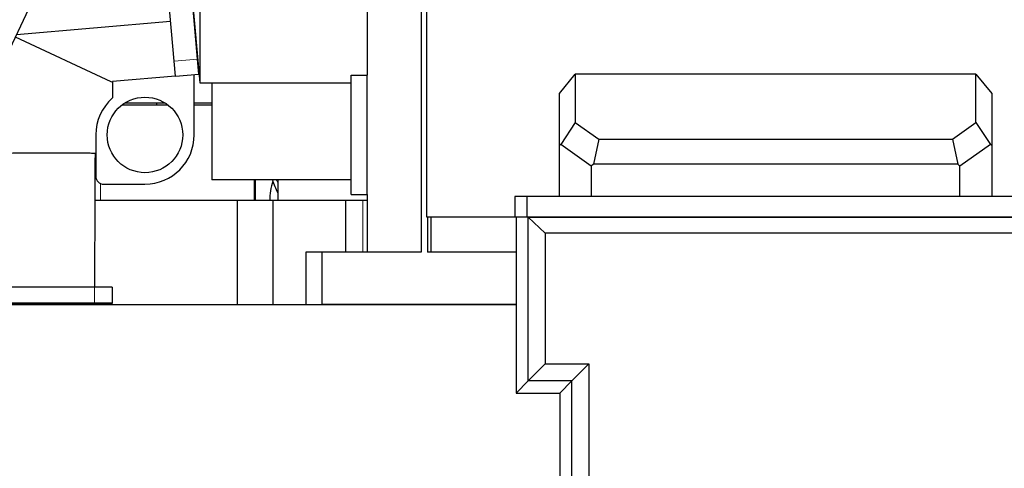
# Model space of a CAD drawing. Header units: inches. Extents: x 0 to 17820, y -10 to 12600.
# Tile 97 of 125: x 8496 to 9735, y 9648 to 10212. Entities that reach past the tile are written whole.
import ezdxf

# ---------------------------------------------------------------- set-up
doc = ezdxf.new("R2010")
doc.units = ezdxf.units.IN
doc.layers.add('1', color=7, linetype='Continuous', true_color=0xffffff)
doc.layers.add('254', color=7, linetype='Continuous', true_color=0xffffff)
doc.styles.add('latin_extended', font='simplex.shx')
doc.dimstyles.get("Standard").update_dxf_attribs({"dimtxt": 0.18, "dimasz": 0.18, "dimexe": 0.18, "dimexo": 0.0625, "dimgap": 0.09, "dimtad": 0, "dimtih": 1, "dimtoh": 1, "dimdec": 4, "dimzin": 0, "dimdsep": 46, "dimtxsty": 'Standard', "dimcen": 0.09, "dimadec": 0, "dimazin": 0, "dimtfac": 1, "dimtdec": 4, "dimtofl": 0, "dimtmove": 0, "dimatfit": 3, "dimfxl": 1, "dimtolj": 1, "dimtzin": 0, "dimarcsym": 0})

# ---------------------------------------------------------------- blocks, each defined once
blk = doc.blocks.new('_U3')
at = {"layer": '254', "color": 3, "linetype": 'Continuous', "lineweight": 13, "transparency": 16777216}
for p, q in [((9455.5, 11096.1), (10378.5, 11096.1)), ((10348.5, 10991.1), (10348.5, 7625.6)), ((9288.7, 7520.6), (10378.5, 7520.6))]:
    blk.add_line(p, q, dxfattribs=at)
at = {"layer": '254', "color": 3, "transparency": 16777216}
for points in [[(10366, 10991.1), (10331, 10991.1), (10348.5, 11096.1)], [(10331, 7625.6), (10366, 7625.6), (10348.5, 7520.6)]]:
    blk.add_solid(points, dxfattribs=at)
at = {"layer": 'Defpoints', "color": 0, "transparency": 16777216}
for p in [(9425.5, 11096.1), (9258.7, 7520.6), (10348.5, 7520.6)]:
    blk.add_point(p, dxfattribs=at)
at = {"layer": '254', "color": 2, "lineweight": 13, "transparency": 16777216, "insert": (10191, 9123.4), "char_height": 105, "attachment_point": 1, "rotation": 90, "style": 'latin_extended'}
blk.add_mtext('\\A1;3575', dxfattribs=at)
blk = doc.blocks.new('_U11')
at = {"layer": '254', "color": 3, "linetype": 'Continuous', "lineweight": 13, "transparency": 16777216}
for p, q in [((7549, 10084.1), (7549, 11597.9)), ((9937.6, 8760.5), (9937.6, 11597.9)), ((7654, 11567.9), (9832.6, 11567.9))]:
    blk.add_line(p, q, dxfattribs=at)
at = {"layer": '254', "color": 3, "transparency": 16777216}
for points in [[(7654, 11585.4), (7654, 11550.4), (7549, 11567.9)], [(9832.6, 11550.4), (9832.6, 11585.4), (9937.6, 11567.9)]]:
    blk.add_solid(points, dxfattribs=at)
at = {"layer": 'Defpoints', "color": 0, "transparency": 16777216}
for p in [(9937.6, 11567.9), (7549, 10054.1), (9937.6, 8730.5)]:
    blk.add_point(p, dxfattribs=at)
at = {"layer": '254', "color": 2, "lineweight": 13, "transparency": 16777216, "insert": (8560.8, 11725.4), "char_height": 105, "attachment_point": 1, "style": 'latin_extended'}
blk.add_mtext('\\A1;2389', dxfattribs=at)

msp = doc.modelspace()

# ---------------------------------------------------------------- linework, layer by layer
at = {"layer": '1', "color": 2, "linetype": 'Continuous', "lineweight": 25}
for p, q in [((8933.539, 10614.649), (8933.539, 10142.149)), ((8933.54, 10614.649), (8933.54, 10142.149)), ((9001.54, 10421.649), (9001.54, 9919.649)), ((9008.54, 9963.731), (9008.54, 10416.731)), ((8474.057, 10153.662), (8591.577, 10405.685)), ((8723.54, 10132.649), (8723.54, 10398.649)), ((8701.215, 10380.649), (8722.912, 10132.649)), ((8720.061, 10162.249), (8704.197, 10343.577)), ((8690.674, 10159.678), (8682.156, 10257.038)), ((8686.285, 10209.846), (8492.345, 10192.878)), ((8611.268, 10133.989), (8491.034, 10190.066)), ((8692.301, 10141.079), (8690.674, 10159.678)), ((8721.689, 10143.65), (8720.061, 10162.249)), ((8692.301, 10141.079), (8613.04, 10134.144)), ((8692.301, 10141.079), (8721.689, 10143.65)), ((8715.965, 10067.099), (8715.965, 10143.149)), ((8913.54, 10142.149), (8933.54, 10142.149)), ((8913.54, 9992.149), (8913.54, 10142.149)), ((8913.54, 10142.149), (8933.54, 10142.149)), ((8913.54, 9992.149), (8913.54, 10142.149)), ((8933.54, 9992.149), (8933.54, 10142.149)), ((8933.54, 9992.149), (8933.54, 10142.149)), ((9175.452, 10119.145), (9195.452, 10143.65)), ((9195.452, 10143.65), (9195.452, 10082.588)), ((9699.491, 10143.65), (9195.452, 10143.65)), ((9699.491, 10143.65), (9719.491, 10119.145)), ((9699.491, 10082.588), (9699.491, 10143.65)), ((8611.268, 10133.989), (8613.04, 10134.144)), ((8613.04, 10134.144), (8613.04, 10113.563)), ((8722.912, 10132.649), (8723.54, 10132.649)), ((8723.54, 10132.649), (8913.542, 10132.649)), ((8738.313, 10132.649), (8738.313, 10010.649)), ((9175.452, 10053.965), (9175.452, 10119.145)), ((9719.491, 10119.145), (9719.491, 10053.965)), ((8625.585, 10105.15), (8682.449, 10105.15)), ((8679.547, 10107.149), (8628.476, 10107.149)), ((8669.04, 10105.15), (8669.04, 10107.149)), ((8715.963, 10105.15), (8738.312, 10105.15)), ((8738.308, 10107.149), (8715.964, 10107.149)), ((9195.452, 10082.588), (9177.198, 10054.868)), ((9195.452, 10082.588), (9224.945, 10061.708)), ((9669.999, 10061.708), (9699.491, 10082.588)), ((9699.491, 10082.588), (9717.745, 10054.868)), ((8592.065, 10067.099), (8592.065, 10015.124)), ((9224.945, 10061.708), (9218.184, 10030.151)), ((9224.945, 10061.708), (9669.999, 10061.708)), ((9669.999, 10061.708), (9676.76, 10030.151)), ((9177.198, 10054.868), (9175.452, 10053.965)), ((9175.452, 9989.731), (9175.452, 10053.965)), ((9215.452, 10027.785), (9177.198, 10054.868)), ((9717.745, 10054.868), (9679.491, 10027.785)), ((9719.491, 10053.965), (9717.745, 10054.868)), ((9719.491, 10053.965), (9719.491, 9989.731)), ((9218.184, 10030.151), (9215.452, 10027.785)), ((9215.452, 10027.785), (9215.452, 9989.731)), ((9676.76, 10030.151), (9218.184, 10030.151)), ((9679.491, 10027.785), (9676.76, 10030.151)), ((9679.491, 9989.731), (9679.491, 10027.785)), ((8913.522, 10010.649), (8738.313, 10010.649)), ((8791.54, 10010.65), (8791.54, 9985.15)), ((8793.04, 9985.152), (8793.04, 10010.649)), ((8821.094, 10010.649), (8821.094, 9985.151)), ((8602.04, 10005.149), (8654.015, 10005.149)), ((8913.54, 9992.149), (8933.54, 9992.149)), ((8913.54, 9992.149), (8933.54, 9992.149)), ((8933.539, 9992.149), (8933.539, 9919.649)), ((8933.54, 9992.149), (8933.54, 9919.649)), ((9134.384, 9989.731), (9119.54, 9989.731)), ((9119.54, 9989.731), (9119.54, 9963.731)), ((9134.384, 9989.731), (9134.384, 9963.731)), ((9766.54, 9989.731), (9134.384, 9989.731)), ((8591.338, 9985.15), (8770.523, 9985.15)), ((8770.523, 9985.15), (8815.523, 9985.15)), ((8770.523, 9853.65), (8770.523, 9985.15)), ((8815.523, 9853.65), (8815.523, 9985.15)), ((8815.523, 9985.15), (8906.558, 9985.15)), ((8906.558, 9985.15), (8928.085, 9985.15)), ((8906.558, 9919.648), (8906.558, 9985.15)), ((8928.085, 9985.15), (8933.54, 9985.15)), ((9119.54, 9963.731), (9008.54, 9963.731)), ((9009.54, 9963.739), (9009.54, 9919.649)), ((9013.539, 9963.738), (9013.539, 9919.649)), ((9013.54, 9963.738), (9013.54, 9919.649)), ((9134.384, 9963.731), (9119.54, 9963.731)), ((9136.264, 9963.65), (9120.88, 9963.65)), ((9120.88, 9963.65), (9120.88, 9742.256)), ((9766.54, 9963.731), (9134.384, 9963.731)), ((9136.264, 9963.65), (9792.378, 9963.65)), ((9136.267, 9963.601), (9136.264, 9963.65)), ((9136.267, 9963.601), (9157.662, 9943.65)), ((9136.267, 9757.643), (9136.267, 9963.601)), ((9772.378, 9943.65), (9157.662, 9943.65)), ((9157.662, 9943.65), (9157.662, 9779.038)), ((8876.541, 9919.649), (8856.54, 9919.649)), ((8856.54, 9919.649), (8856.54, 9853.649)), ((9001.54, 9919.649), (8876.54, 9919.649)), ((8876.54, 9919.649), (8876.54, 9853.649)), ((9120.877, 9919.649), (9009.54, 9919.649)), ((8590.54, 9875.649), (8424.54, 9875.649)), ((8612.54, 9875.649), (8590.54, 9875.649)), ((8612.54, 9875.649), (8612.54, 9855.639)), ((8388.54, 9853.649), (9120.874, 9853.649)), ((8590.54, 9855.639), (8424.54, 9855.639)), ((8590.54, 9853.649), (8424.54, 9853.649)), ((8612.54, 9855.639), (8590.54, 9855.639)), ((8612.54, 9853.649), (8590.54, 9853.649)), ((8612.54, 9853.649), (8612.54, 9855.639)), ((8612.543, 9853.65), (8770.523, 9853.65)), ((8770.523, 9853.65), (8815.523, 9853.65)), ((8815.523, 9853.65), (8856.541, 9853.65)), ((9120.876, 9853.649), (8876.54, 9853.649)), ((9136.267, 9757.643), (9157.662, 9779.038)), ((9157.662, 9779.038), (9212.662, 9779.038)), ((9212.662, 9779.038), (9191.267, 9757.643)), ((9212.662, 9779.038), (9212.662, 9354.506)), ((9136.267, 9757.643), (9120.88, 9742.256)), ((9191.267, 9757.643), (9136.267, 9757.643)), ((9191.267, 9757.643), (9175.88, 9742.256)), ((9191.267, 9343.706), (9191.267, 9757.643)), ((9120.88, 9742.256), (9175.88, 9742.256)), ((9175.88, 9742.256), (9175.88, 9449.691))]:
    msp.add_line(p, q, dxfattribs=at)
at = {"layer": '1', "color": 110, "linetype": 'Continuous', "lineweight": 13}
for p, q in [((8690.674, 10159.678), (8720.061, 10162.249)), ((8597.992, 10006.009), (8597.992, 9985.15)), ((8928.085, 9919.648), (8928.085, 9985.15)), ((8590.54, 9875.649), (8590.54, 9855.639)), ((8590.54, 9853.649), (8590.54, 9855.639))]:
    msp.add_line(p, q, dxfattribs=at)
at = {"layer": '1', "color": 2, "linetype": 'Continuous', "lineweight": 25}
msp.add_circle((8654.015, 10067.099), 47.5, dxfattribs=at)
for centre, radius, start, end in [((8654.015, 10067.099), 61.95, 131.408323, 180), ((8654.015, 10067.099), 61.95, 270, 0), ((8602.04, 10015.124), 9.975, 180, 270)]:
    msp.add_arc(centre, radius, start, end, dxfattribs=at)
for centre, major_axis, ratio, start_param, end_param in [((8967.04, 10033.306), (156, 0), 0.70710704, 3.34854507, 3.50258128), ((8967.04, 10046.034), (156, 0), 0.70710704, 3.46822011, 3.50258128), ((8967.04, 10046.032), (-156, 0), 0.70710678, 0.32662746, 0.36098863), ((8967.04, 9984.516), (156, 0), 0.70710704, 2.91863775, 3.14159265)]:
    msp.add_ellipse(centre, major_axis=major_axis, ratio=ratio, start_param=start_param, end_param=end_param, dxfattribs=at)
for points, knots in [([(8423.441, 10042.743), (8423.441, 10042.752), (8423.441, 10042.793), (8423.44, 10042.875), (8423.441, 10043.028), (8423.44, 10043.163), (8423.431, 10043.27), (8423.433, 10043.309), (8423.478, 10043.36), (8424.527, 10043.466), (8428.75, 10043.638), (8438.68, 10043.855), (8452.894, 10044.064), (8467.08, 10044.213), (8477.4, 10044.297), (8483.293, 10044.34), (8487.703, 10044.369), (8492.048, 10044.395), (8496.325, 10044.418), (8500.575, 10044.438), (8506.355, 10044.466), (8512.128, 10044.493), (8517.14, 10044.518), (8519.96, 10044.531), (8524.243, 10044.549), (8530.838, 10044.572), (8542.643, 10044.599), (8557.224, 10044.601), (8572.471, 10044.546), (8581.906, 10044.456), (8587.06, 10044.364), (8589.3, 10044.3), (8590.512, 10044.247), (8591.145, 10044.206), (8591.453, 10044.17), (8591.573, 10044.145), (8591.592, 10044.129), (8591.595, 10044.119), (8591.595, 10044.117)], [0, 0, 0, 0, 0.00780202, 0.03120806, 0.06241613, 0.12483226, 0.13263427, 0.14043629, 0.15604032, 0.18724838, 0.24966451, 0.31208064, 0.37449677, 0.4369129, 0.46812096, 0.48372499, 0.49932903, 0.51493306, 0.53053709, 0.54614112, 0.56174515, 0.59295322, 0.60855725, 0.61635927, 0.62416128, 0.65536935, 0.68657741, 0.74899354, 0.81140967, 0.8738258, 0.90503386, 0.93624192, 0.95184596, 0.96744999, 0.98305402, 0.99085604, 0.99865805, 1, 1, 1, 1]), ([(8590.875, 9875.65), (8590.908, 9883.214), (8590.97, 9897.321), (8591.053, 9915.953), (8591.122, 9931.249), (8591.175, 9942.792), (8591.218, 9952.013), (8591.249, 9959.863), (8591.278, 9967.577), (8591.304, 9975.281), (8591.353, 9990.559), (8591.42, 10013.412), (8591.532, 10033.9), (8591.595, 10044.117)], [0, 0, 0, 0, 0.12844975, 0.24016694, 0.31789247, 0.39150604, 0.44160784, 0.4892185, 0.53661703, 0.58382122, 0.63084668, 0.81690456, 1, 1, 1, 1])]:
    msp.add_open_spline(points, degree=3, knots=knots, dxfattribs=at)

# ---------------------------------------------------------------- dimensions: what is measured, and where the dimension line sits
at = {"layer": '254', "color": 2, "linetype": 'Continuous', "lineweight": 13}
dim = msp.add_linear_dim(base=(9937.593, 11567.886), p1=(7549.04, 10054.15), p2=(9937.593, 8730.542), dimstyle='Standard', override={"dimscale": 30, "dimtxt": 3.5, "dimasz": 3.5, "dimexe": 1, "dimexo": 1, "dimgap": 1.75, "dimtad": 1, "dimtih": 1, "dimtoh": 0, "dimdec": 0, "dimlfac": 1, "dimzin": 8, "dimdsep": 46, "dimlunit": 2, "dimtxsty": 'latin_extended', "dimsah": 1, "dimse1": 0, "dimse2": 0, "dimsd1": 0, "dimsd2": 0, "dimclrd": 3, "dimclre": 3, "dimclrt": 2, "dimtol": 0, "dimtm": -0.1, "dimtfac": 0.714286, "dimtdec": 3, "dimtofl": 1, "dimtmove": 0, "dimtzin": 8, "dimlwd": 13, "dimlwe": 13}, dxfattribs=at)
dim.commit()
dim.dimension.update_dxf_attribs({"geometry": '_U11', "text_midpoint": (8743.317, 11567.886), "dimtype": 160})
dim = msp.add_linear_dim(base=(10348.491895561, 7520.649185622), p1=(9425.540430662, 11096.149185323), p2=(9258.690419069, 7520.649185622), angle=90, dimstyle='Standard', override={"dimscale": 30, "dimtxt": 3.5, "dimasz": 3.5, "dimexe": 1, "dimexo": 1, "dimgap": 1.75, "dimtad": 1, "dimtih": 0, "dimtoh": 0, "dimdec": 0, "dimlfac": 1, "dimzin": 8, "dimdsep": 46, "dimlunit": 2, "dimtxsty": 'latin_extended', "dimsah": 1, "dimse1": 0, "dimse2": 0, "dimsd1": 0, "dimsd2": 0, "dimclrd": 3, "dimclre": 3, "dimclrt": 2, "dimtol": 0, "dimtm": -0.1, "dimtfac": 0.714286, "dimtdec": 3, "dimtofl": 1, "dimtmove": 0, "dimtzin": 8, "dimlwd": 13, "dimlwe": 13}, dxfattribs=at)
dim.commit()
dim.dimension.update_dxf_attribs({"geometry": '_U3', "text_midpoint": (10348.491895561, 9308.399185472), "dimtype": 160})

doc.saveas('drawing.dxf')
